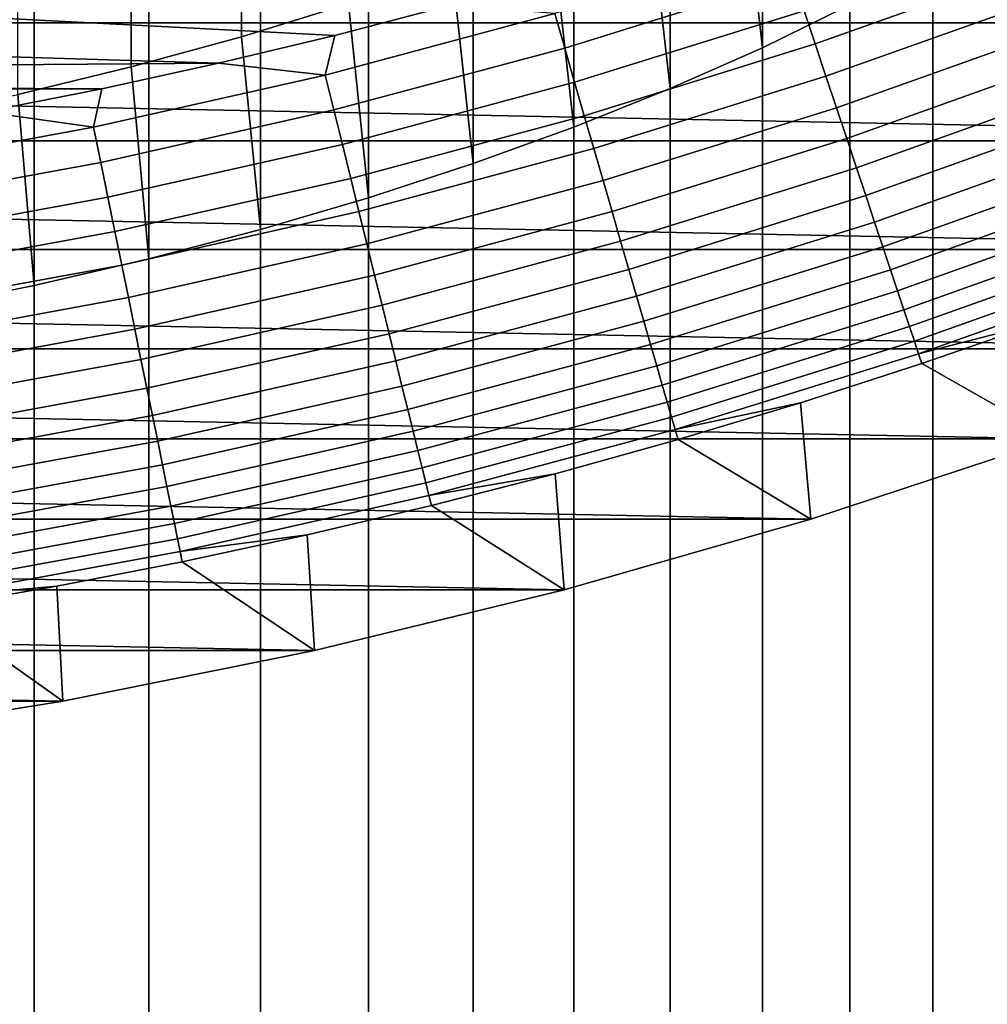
# Model space of a CAD drawing. Header units: metres. Extents: x -32 to 117, y -314 to 32.
# Tile 112 of 256: x 5.57 to 10.44, y -33.51 to -28.55. Entities that reach past the tile are written whole.
import ezdxf

# ---------------------------------------------------------------- set-up
doc = ezdxf.new("R2010")
doc.units = ezdxf.units.M
doc.layers.add('solid_24_501_064_XXX', color=7, linetype='CONTINUOUS')

msp = doc.modelspace()

# ---------------------------------------------------------------- linework, layer by layer
at = {"layer": 'solid_24_501_064_XXX'}
for points in [[(5.049653, -229.142227, 340.774384), (5.640489, -229.26326, 340.536865), (5.640489, -19.253021, 233.531296), (5.049653, -19.131989, 233.768829)], [(5.640489, -229.26326, 340.536865), (6.217302, -229.397507, 340.273376), (6.217302, -19.387272, 233.267807), (5.640489, -19.253021, 233.531296)], [(6.217302, -229.397507, 340.273376), (6.778657, -229.544647, 339.984589), (6.778657, -19.53441, 232.979034), (6.217302, -19.387272, 233.267807)], [(6.778657, -229.544647, 339.984589), (7.323161, -229.7043, 339.671234), (7.323161, -19.694069, 232.66568), (6.778657, -19.53441, 232.979034)], [(7.323161, -229.7043, 339.671234), (7.849457, -229.876083, 339.334106), (7.849457, -19.86585, 232.328552), (7.323161, -19.694069, 232.66568)], [(7.849457, -229.876083, 339.334106), (8.356239, -230.05957, 338.973999), (8.356239, -20.049328, 231.968445), (7.849457, -19.86585, 232.328552)], [(8.356239, -230.05957, 338.973999), (8.842246, -230.254288, 338.591858), (8.842246, -20.244045, 231.586288), (8.356239, -20.049328, 231.968445)], [(8.842246, -230.254288, 338.591858), (9.306269, -230.459763, 338.188599), (9.306269, -20.44952, 231.183029), (8.842246, -20.244045, 231.586288)], [(9.306269, -230.459763, 338.188599), (9.747155, -230.675476, 337.765228), (9.747155, -20.665239, 230.759659), (9.306269, -20.44952, 231.183029)], [(9.747155, -230.675476, 337.765228), (10.163809, -230.900909, 337.322784), (10.163809, -20.890667, 230.31723), (9.747155, -20.665239, 230.759659)], [(10.163809, -230.900909, 337.322784), (10.555194, -231.135483, 336.862396), (10.555194, -21.125244, 229.856842), (10.163809, -20.890667, 230.31723)], [(7.222413, -28.471083, 212.930115), (6.683336, -28.636108, 212.631302), (6.683336, -27.626804, 212.051041), (7.222413, -27.451599, 212.344009)], [(9.747155, -28.475616, 215.430923), (9.306269, -28.691336, 215.007553), (9.192389, -27.689512, 214.345367), (9.632364, -27.466108, 214.749908)], [(6.683336, -28.636108, 212.631302), (6.128158, -28.788151, 212.355988), (6.128158, -27.788223, 211.781113), (6.683336, -27.626804, 212.051041)], [(9.306269, -28.691336, 215.007553), (8.842246, -28.896809, 214.604294), (8.730267, -27.90221, 213.96022), (9.192389, -27.689512, 214.345367)], [(6.128158, -28.788151, 212.355988), (5.558216, -28.926838, 212.104843), (5.558216, -27.935467, 211.534897), (6.128158, -27.788223, 211.781113)], [(8.842246, -28.896809, 214.604294), (8.356239, -29.091528, 214.222137), (8.247112, -28.103689, 213.595383), (8.730267, -27.90221, 213.96022)], [(15.49826, -28.566656, -303.5), (-15.49826, -28.566656, -303.5), (-16.621614, -27.927967, -303.5)], [(16.621614, -27.927967, -303.5), (15.49826, -28.566656, -303.5), (-16.621614, -27.927967, -303.5)], [(10.555194, -238.025848, 323.339294), (10.163809, -238.260422, 322.878906), (10.163809, -28.250187, 215.873352), (10.555194, -28.01561, 216.33374)], [(8.356239, -29.091528, 214.222137), (7.849457, -29.275005, 213.862045), (7.744091, -28.293467, 213.25174), (8.247112, -28.103689, 213.595383)], [(9.572055, -28.671806, -299.605194), (10.718789, -28.263124, -299.605194), (10.656352, -28.098492, -299.559326), (9.516297, -28.504791, -299.559326)], [(8.311022, -28.692976, -299.526428), (9.459632, -28.335056, -299.526428), (9.402357, -28.163498, -299.506622), (8.260702, -28.519253, -299.506622)], [(10.163809, -238.260422, 322.878906), (9.747155, -238.485855, 322.436493), (9.747155, -28.475616, 215.430923), (10.163809, -28.250187, 215.873352)], [(7.849457, -29.275005, 213.862045), (7.323161, -29.446787, 213.524902), (7.222413, -28.471083, 212.930115), (7.744091, -28.293467, 213.25174)], [(9.62661, -28.835217, -299.663696), (10.77988, -28.424206, -299.663696), (10.718789, -28.263124, -299.605194), (9.572055, -28.671806, -299.605194)], [(4.040868, -28.616104, 20), (5.203011, -28.42778, 20), (5.584477, -28.328438, 27.139278), (4.417028, -28.533781, 27.139278)], [(8.360807, -28.864857, -299.559326), (9.516297, -28.504791, -299.559326), (9.459632, -28.335056, -299.526428), (8.311022, -28.692976, -299.526428)], [(9.679671, -28.994156, -299.734619), (10.839298, -28.580879, -299.734619), (10.77988, -28.424206, -299.663696), (9.62661, -28.835217, -299.663696)], [(7.154121, -28.629562, -299.5), (7.736798, -28.477619, -299.5), (4.756879, -28.505819, -299.5)], [(7.323161, -29.446787, 213.524902), (6.778657, -29.606445, 213.211548), (6.683336, -28.636108, 212.631302), (7.222413, -28.471083, 212.930115)], [(7.105649, -28.828749, -299.506622), (8.260702, -28.519253, -299.506622), (7.736798, -28.477619, -299.5), (7.154121, -28.629562, -299.5)], [(8.409795, -29.033981, -299.605194), (9.572055, -28.671806, -299.605194), (9.516297, -28.504791, -299.559326), (8.360807, -28.864857, -299.559326)], [(9.747155, -238.485855, 322.436493), (9.306269, -238.701569, 322.013123), (9.306269, -28.691336, 215.007553), (9.747155, -28.475616, 215.430923)], [(6.568592, -28.769543, -299.5), (7.154121, -28.629562, -299.5), (4.756879, -28.505819, -299.5), (3.57467, -28.67807, -299.5)], [(7.148932, -29.004358, -299.526428), (8.311022, -28.692976, -299.526428), (8.260702, -28.519253, -299.506622), (7.105649, -28.828749, -299.506622)], [(14.350215, -29.160267, -303.5), (-14.350215, -29.160267, -303.5), (-15.49826, -28.566656, -303.5)], [(15.49826, -28.566656, -303.5), (14.350215, -29.160267, -303.5), (-15.49826, -28.566656, -303.5)], [(9.73096, -29.147783, -299.817505), (10.89673, -28.732317, -299.817505), (10.839298, -28.580879, -299.734619), (9.679671, -28.994156, -299.734619)], [(6.778657, -29.606445, 213.211548), (6.217302, -29.753582, 212.922775), (6.128158, -28.788151, 212.355988), (6.683336, -28.636108, 212.631302)], [(7.105649, -28.828749, -299.506622), (7.154121, -28.629562, -299.5), (6.568592, -28.769543, -299.5)], [(6.568592, -28.769543, -299.5), (3.57467, -28.67807, -299.5), (2.386478, -28.801289, -299.5)], [(7.191756, -29.178102, -299.559326), (8.360807, -28.864857, -299.559326), (8.311022, -28.692976, -299.526428), (7.148932, -29.004358, -299.526428)], [(8.457726, -29.199455, -299.663696), (9.62661, -28.835217, -299.663696), (9.572055, -28.671806, -299.605194), (8.409795, -29.033981, -299.605194)], [(9.306269, -238.701569, 322.013123), (8.842246, -238.907043, 321.609863), (8.842246, -28.896809, 214.604294), (9.306269, -28.691336, 215.007553)], [(9.780203, -29.295284, -299.911987), (10.951873, -28.877716, -299.911987), (10.89673, -28.732317, -299.817505), (9.73096, -29.147783, -299.817505)], [(5.980036, -28.897614, -299.5), (6.568592, -28.769543, -299.5), (2.386478, -28.801289, -299.5), (1.194376, -28.875301, -299.5)], [(6.217302, -29.753582, 212.922775), (5.640489, -29.887835, 212.659302), (5.558216, -28.926838, 212.104843), (6.128158, -28.788151, 212.355988)], [(5.939069, -29.091484, -299.506622), (7.105649, -28.828749, -299.506622), (6.568592, -28.769543, -299.5), (5.980036, -28.897614, -299.5)], [(5.975246, -29.268694, -299.526428), (7.148932, -29.004358, -299.526428), (7.105649, -28.828749, -299.506622), (5.939069, -29.091484, -299.506622)], [(8.504344, -29.360403, -299.734619), (9.679671, -28.994156, -299.734619), (9.62661, -28.835217, -299.663696), (8.457726, -29.199455, -299.663696)], [(5.389171, -29.01362, -299.5), (5.980036, -28.897614, -299.5), (0, -28.9, -299.5), (-5.3892, -29.013615, -299.5)], [(5.980036, -28.897614, -299.5), (1.194376, -28.875301, -299.5), (0, -28.9, -299.5)], [(5.939069, -29.091484, -299.506622), (5.980036, -28.897614, -299.5), (5.389171, -29.01362, -299.5)], [(7.233894, -29.349062, -299.605194), (8.409795, -29.033981, -299.605194), (8.360807, -28.864857, -299.559326), (7.191756, -29.178102, -299.559326)], [(8.842246, -238.907043, 321.609863), (8.356239, -239.101761, 321.227692), (8.356239, -29.091528, 214.222137), (8.842246, -28.896809, 214.604294)], [(9.82714, -29.435877, -300.017517), (11.004434, -29.016306, -300.017517), (10.951873, -28.877716, -299.911987), (9.780203, -29.295284, -299.911987)], [(5.640489, -29.887835, 212.659302), (5.049653, -30.008865, 212.421753), (4.974885, -29.051842, 211.878494), (5.558216, -28.926838, 212.104843)], [(8.549405, -29.51597, -299.817505), (9.73096, -29.147783, -299.817505), (9.679671, -28.994156, -299.734619), (8.504344, -29.360403, -299.734619)], [(4.762856, -29.307034, -299.506622), (5.939069, -29.091484, -299.506622), (5.389171, -29.01362, -299.5), (4.796161, -29.117517, -299.5)], [(6.01104, -29.444021, -299.559326), (7.191756, -29.178102, -299.559326), (7.148932, -29.004358, -299.526428), (5.975246, -29.268694, -299.526428)], [(7.275123, -29.516333, -299.663696), (8.457726, -29.199455, -299.663696), (8.409795, -29.033981, -299.605194), (7.233894, -29.349062, -299.605194)], [(9.871522, -29.568819, -300.133514), (11.054132, -29.147352, -300.133514), (11.004434, -29.016306, -300.017517), (9.82714, -29.435877, -300.017517)], [(4.791869, -29.485556, -299.526428), (5.975246, -29.268694, -299.526428), (5.939069, -29.091484, -299.506622), (4.762856, -29.307034, -299.506622)], [(8.356239, -239.101761, 321.227692), (7.849457, -239.285248, 320.867615), (7.849457, -29.275005, 213.862045), (8.356239, -29.091528, 214.222137)], [(8.592669, -29.665335, -299.911987), (9.780203, -29.295284, -299.911987), (9.73096, -29.147783, -299.817505), (8.549405, -29.51597, -299.817505)], [(9.913115, -29.693405, -300.25943), (11.100708, -29.270163, -300.25943), (11.054132, -29.147352, -300.133514), (9.871522, -29.568819, -300.133514)], [(13.179604, -29.707697, -303.5), (-13.179604, -29.707697, -303.5), (-14.350215, -29.160267, -303.5)], [(14.350215, -29.160267, -303.5), (13.179604, -29.707697, -303.5), (-14.350215, -29.160267, -303.5)], [(6.04626, -29.616539, -299.605194), (7.233894, -29.349062, -299.605194), (7.191756, -29.178102, -299.559326), (6.01104, -29.444021, -299.559326)], [(7.315223, -29.679026, -299.734619), (8.504344, -29.360403, -299.734619), (8.457726, -29.199455, -299.663696), (7.275123, -29.516333, -299.663696)], [(4.820574, -29.662184, -299.559326), (6.01104, -29.444021, -299.559326), (5.975246, -29.268694, -299.526428), (4.791869, -29.485556, -299.526428)], [(7.849457, -239.285248, 320.867615), (7.323161, -239.457031, 320.530457), (7.323161, -29.446787, 213.524902), (7.849457, -29.275005, 213.862045)], [(8.633906, -29.807703, -300.017517), (9.82714, -29.435877, -300.017517), (9.780203, -29.295284, -299.911987), (8.592669, -29.665335, -299.911987)], [(9.951697, -29.808973, -300.394562), (11.143913, -29.384085, -300.394562), (11.100708, -29.270163, -300.25943), (9.913115, -29.693405, -300.25943)], [(6.080719, -29.785334, -299.663696), (7.275123, -29.516333, -299.663696), (7.233894, -29.349062, -299.605194), (6.04626, -29.616539, -299.605194)], [(7.353983, -29.836283, -299.817505), (8.549405, -29.51597, -299.817505), (8.504344, -29.360403, -299.734619), (7.315223, -29.679026, -299.734619)], [(9.987066, -29.914915, -300.538208), (11.183518, -29.488514, -300.538208), (11.143913, -29.384085, -300.394562), (9.951697, -29.808973, -300.394562)], [(4.848819, -29.835979, -299.605194), (6.04626, -29.616539, -299.605194), (6.01104, -29.444021, -299.559326), (4.820574, -29.662184, -299.559326)], [(7.323161, -239.457031, 320.530457), (6.778657, -239.616684, 320.217102), (6.778657, -29.606445, 213.211548), (7.323161, -29.446787, 213.524902)], [(8.6729, -29.942324, -300.133514), (9.871522, -29.568819, -300.133514), (9.82714, -29.435877, -300.017517), (8.633906, -29.807703, -300.017517)], [(10.019032, -30.010666, -300.689575), (11.219315, -29.582901, -300.689575), (11.183518, -29.488514, -300.538208), (9.987066, -29.914915, -300.538208)], [(6.114236, -29.949511, -299.734619), (7.315223, -29.679026, -299.734619), (7.275123, -29.516333, -299.663696), (6.080719, -29.785334, -299.663696)], [(7.391198, -29.987267, -299.911987), (8.592669, -29.665335, -299.911987), (8.549405, -29.51597, -299.817505), (7.353983, -29.836283, -299.817505)], [(8.709442, -30.068483, -300.25943), (9.913115, -29.693405, -300.25943), (9.871522, -29.568819, -300.133514), (8.6729, -29.942324, -300.133514)], [(10.047428, -30.09572, -300.8479), (11.251112, -29.666744, -300.8479), (11.219315, -29.582901, -300.689575), (10.019032, -30.010666, -300.689575)], [(4.876453, -30.006023, -299.663696), (6.080719, -29.785334, -299.663696), (6.04626, -29.616539, -299.605194), (4.848819, -29.835979, -299.605194)], [(6.778657, -239.616684, 320.217102), (6.217302, -239.763824, 319.928345), (6.217302, -29.753582, 212.922775), (6.778657, -29.606445, 213.211548)], [(6.146633, -30.1082, -299.817505), (7.353983, -29.836283, -299.817505), (7.315223, -29.679026, -299.734619), (6.114236, -29.949511, -299.734619)], [(7.42667, -30.131182, -300.017517), (8.633906, -29.807703, -300.017517), (8.592669, -29.665335, -299.911987), (7.391198, -29.987267, -299.911987)], [(8.74334, -30.185513, -300.394562), (9.951697, -29.808973, -300.394562), (9.913115, -29.693405, -300.25943), (8.709442, -30.068483, -300.25943)], [(10.072102, -30.169628, -301.012299), (11.278742, -29.739599, -301.012299), (11.251112, -29.666744, -300.8479), (10.047428, -30.09572, -300.8479)], [(11.988071, -30.208212, -303.5), (-11.988071, -30.208212, -303.5), (-13.179604, -29.707697, -303.5)], [(13.179604, -29.707697, -303.5), (11.988071, -30.208212, -303.5), (-13.179604, -29.707697, -303.5)], [(10.092924, -30.231998, -301.181946), (11.302058, -29.801079, -301.181946), (11.278742, -29.739599, -301.012299), (10.072102, -30.169628, -301.012299)], [(4.903333, -30.171417, -299.734619), (6.114236, -29.949511, -299.734619), (6.080719, -29.785334, -299.663696), (4.876453, -30.006023, -299.663696)], [(6.217302, -239.763824, 319.928345), (5.640489, -239.898071, 319.664856), (5.640489, -29.887835, 212.659302), (6.217302, -29.753582, 212.922775)], [(6.177738, -30.260561, -299.911987), (7.391198, -29.987267, -299.911987), (7.353983, -29.836283, -299.817505), (6.146633, -30.1082, -299.817505)], [(7.46021, -30.267263, -300.133514), (8.6729, -29.942324, -300.133514), (8.633906, -29.807703, -300.017517), (7.42667, -30.131182, -300.017517)], [(8.774414, -30.292791, -300.538208), (9.987066, -29.914915, -300.538208), (9.951697, -29.808973, -300.394562), (8.74334, -30.185513, -300.394562)], [(11.302058, -29.801079, -301.181946), (10.092924, -30.231998, -301.181946), (10.717265, -30.072025, -301.352966), (11.320654, -29.850113, -301.352966)], [(5.640489, -239.898071, 319.664856), (5.049653, -240.019104, 319.427307), (5.049653, -30.008865, 212.421753), (5.640489, -29.887835, 212.659302)], [(7.491643, -30.394793, -300.25943), (8.709442, -30.068483, -300.25943), (8.6729, -29.942324, -300.133514), (7.46021, -30.267263, -300.133514)], [(8.8025, -30.389753, -300.689575), (10.019032, -30.010666, -300.689575), (9.987066, -29.914915, -300.538208), (8.774414, -30.292791, -300.538208)], [(4.929313, -30.331282, -299.817505), (6.146633, -30.1082, -299.817505), (6.114236, -29.949511, -299.734619), (4.903333, -30.171417, -299.734619)], [(6.207386, -30.405787, -300.017517), (7.42667, -30.131182, -300.017517), (7.391198, -29.987267, -299.911987), (6.177738, -30.260561, -299.911987)], [(8.827447, -30.475882, -300.8479), (10.047428, -30.09572, -300.8479), (10.019032, -30.010666, -300.689575), (8.8025, -30.389753, -300.689575)], [(7.520802, -30.513092, -300.394562), (8.74334, -30.185513, -300.394562), (8.709442, -30.068483, -300.25943), (7.491643, -30.394793, -300.25943)], [(10.092924, -30.231998, -301.181946), (10.109529, -30.281742, -301.352966), (10.717265, -30.072025, -301.352966)], [(10.717265, -30.072025, -301.352966), (10.109529, -30.281742, -301.352966), (10.777514, -30.660969, -303.5)], [(4.954257, -30.484772, -299.911987), (6.177738, -30.260561, -299.911987), (6.146633, -30.1082, -299.817505), (4.929313, -30.331282, -299.817505)], [(6.23542, -30.54311, -300.133514), (7.46021, -30.267263, -300.133514), (7.42667, -30.131182, -300.017517), (6.207386, -30.405787, -300.017517)], [(8.849125, -30.550724, -301.012299), (10.072102, -30.169628, -301.012299), (10.047428, -30.09572, -300.8479), (8.827447, -30.475882, -300.8479)], [(7.54753, -30.621534, -300.538208), (8.774414, -30.292791, -300.538208), (8.74334, -30.185513, -300.394562), (7.520802, -30.513092, -300.394562)], [(8.867419, -30.61388, -301.181946), (10.092924, -30.231998, -301.181946), (10.072102, -30.169628, -301.012299), (8.849125, -30.550724, -301.012299)], [(10.777514, -30.660969, -303.5), (-10.777514, -30.660969, -303.5), (-11.988071, -30.208212, -303.5)], [(11.988071, -30.208212, -303.5), (10.777514, -30.660969, -303.5), (-11.988071, -30.208212, -303.5)], [(10.092924, -30.231998, -301.181946), (8.867419, -30.61388, -301.181946), (9.497695, -30.479177, -301.352966), (10.109529, -30.281742, -301.352966)], [(4.978034, -30.631075, -300.017517), (6.207386, -30.405787, -300.017517), (6.177738, -30.260561, -299.911987), (4.954257, -30.484772, -299.911987)], [(6.261693, -30.671801, -300.25943), (7.491643, -30.394793, -300.25943), (7.46021, -30.267263, -300.133514), (6.23542, -30.54311, -300.133514)], [(10.109529, -30.281742, -301.352966), (9.497695, -30.479177, -301.352966), (9.55021, -31.06514, -303.5), (10.777514, -30.660969, -303.5)], [(7.571689, -30.719547, -300.689575), (8.8025, -30.389753, -300.689575), (8.774414, -30.292791, -300.538208), (7.54753, -30.621534, -300.538208)], [(5.000516, -30.769415, -300.133514), (6.23542, -30.54311, -300.133514), (6.207386, -30.405787, -300.017517), (4.978034, -30.631075, -300.017517)], [(6.286064, -30.791178, -300.394562), (7.520802, -30.513092, -300.394562), (7.491643, -30.394793, -300.25943), (6.261693, -30.671801, -300.25943)], [(7.593148, -30.806612, -300.8479), (8.827447, -30.475882, -300.8479), (8.8025, -30.389753, -300.689575), (7.571689, -30.719547, -300.689575)], [(7.611795, -30.882265, -301.012299), (8.849125, -30.550724, -301.012299), (8.827447, -30.475882, -300.8479), (7.593148, -30.806612, -300.8479)], [(8.867419, -30.61388, -301.181946), (8.882009, -30.664253, -301.352966), (9.497695, -30.479177, -301.352966)], [(9.497695, -30.479177, -301.352966), (8.882009, -30.664253, -301.352966), (9.55021, -31.06514, -303.5)], [(6.308404, -30.900608, -300.538208), (7.54753, -30.621534, -300.538208), (7.520802, -30.513092, -300.394562), (6.286064, -30.791178, -300.394562)], [(5.021585, -30.899057, -300.25943), (6.261693, -30.671801, -300.25943), (6.23542, -30.54311, -300.133514), (5.000516, -30.769415, -300.133514)], [(7.627531, -30.946108, -301.181946), (8.867419, -30.61388, -301.181946), (8.849125, -30.550724, -301.012299), (7.611795, -30.882265, -301.012299)], [(6.328597, -30.999516, -300.689575), (7.571689, -30.719547, -300.689575), (7.54753, -30.621534, -300.538208), (6.308404, -30.900608, -300.538208)], [(8.867419, -30.61388, -301.181946), (7.627531, -30.946108, -301.181946), (8.262719, -30.836893, -301.352966), (8.882009, -30.664253, -301.352966)], [(9.55021, -31.06514, -303.5), (-9.55021, -31.06514, -303.5), (-10.777514, -30.660969, -303.5)], [(10.777514, -30.660969, -303.5), (9.55021, -31.06514, -303.5), (-10.777514, -30.660969, -303.5)], [(5.04113, -31.01932, -300.394562), (6.286064, -30.791178, -300.394562), (6.261693, -30.671801, -300.25943), (5.021585, -30.899057, -300.25943)], [(8.882009, -30.664253, -301.352966), (8.262719, -30.836893, -301.352966), (8.307699, -31.420246, -303.5), (9.55021, -31.06514, -303.5)], [(6.346533, -31.087374, -300.8479), (7.593148, -30.806612, -300.8479), (7.571689, -30.719547, -300.689575), (6.328597, -30.999516, -300.689575)], [(5.059046, -31.129562, -300.538208), (6.308404, -30.900608, -300.538208), (6.286064, -30.791178, -300.394562), (5.04113, -31.01932, -300.394562)], [(6.362118, -31.163715, -301.012299), (7.611795, -30.882265, -301.012299), (7.593148, -30.806612, -300.8479), (6.346533, -31.087374, -300.8479)], [(6.37527, -31.22814, -301.181946), (7.627531, -30.946108, -301.181946), (7.611795, -30.882265, -301.012299), (6.362118, -31.163715, -301.012299)], [(7.627531, -30.946108, -301.181946), (7.64008, -30.997026, -301.352966), (8.262719, -30.836893, -301.352966)], [(8.262719, -30.836893, -301.352966), (7.64008, -30.997026, -301.352966), (8.307699, -31.420246, -303.5)], [(5.075239, -31.229202, -300.689575), (6.328597, -30.999516, -300.689575), (6.308404, -30.900608, -300.538208), (5.059046, -31.129562, -300.538208)], [(7.627531, -30.946108, -301.181946), (6.37527, -31.22814, -301.181946), (7.014342, -31.14459, -301.352966), (7.64008, -30.997026, -301.352966)], [(5.089623, -31.317711, -300.8479), (6.346533, -31.087374, -300.8479), (6.328597, -30.999516, -300.689575), (5.075239, -31.229202, -300.689575)], [(7.64008, -30.997026, -301.352966), (7.014342, -31.14459, -301.352966), (7.051624, -31.725767, -303.5), (8.307699, -31.420246, -303.5)], [(8.307699, -31.420246, -303.5), (-8.307699, -31.420246, -303.5), (-9.55021, -31.06514, -303.5)], [(9.55021, -31.06514, -303.5), (8.307699, -31.420246, -303.5), (-9.55021, -31.06514, -303.5)], [(5.102122, -31.394619, -301.012299), (6.362118, -31.163715, -301.012299), (6.346533, -31.087374, -300.8479), (5.089623, -31.317711, -300.8479)], [(5.11267, -31.45952, -301.181946), (6.37527, -31.22814, -301.181946), (6.362118, -31.163715, -301.012299), (5.102122, -31.394619, -301.012299)], [(6.37527, -31.22814, -301.181946), (6.385759, -31.279524, -301.352966), (7.014342, -31.14459, -301.352966)], [(7.014342, -31.14459, -301.352966), (6.385759, -31.279524, -301.352966), (7.051624, -31.725767, -303.5)], [(6.37527, -31.22814, -301.181946), (5.11267, -31.45952, -301.181946), (5.754587, -31.401772, -301.352966), (6.385759, -31.279524, -301.352966)], [(6.385759, -31.279524, -301.352966), (5.754587, -31.401772, -301.352966), (5.784903, -31.981001, -303.5), (7.051624, -31.725767, -303.5)], [(7.051624, -31.725767, -303.5), (-7.051624, -31.725767, -303.5), (-8.307699, -31.420246, -303.5)], [(8.307699, -31.420246, -303.5), (7.051624, -31.725767, -303.5), (-8.307699, -31.420246, -303.5)], [(5.11267, -31.45952, -301.181946), (5.121081, -31.511284, -301.352966), (5.754587, -31.401772, -301.352966)], [(5.754587, -31.401772, -301.352966), (5.121081, -31.511284, -301.352966), (5.784903, -31.981001, -303.5)], [(5.121081, -31.511284, -301.352966), (4.485498, -31.608017, -301.352966), (4.509065, -32.18568, -303.5), (5.784903, -31.981001, -303.5)], [(5.784903, -31.981001, -303.5), (-5.784903, -31.981001, -303.5), (-7.051624, -31.725767, -303.5)], [(7.051624, -31.725767, -303.5), (5.784903, -31.981001, -303.5), (-7.051624, -31.725767, -303.5)], [(5.784903, -31.981001, -303.5), (4.509065, -32.18568, -303.5), (-5.784903, -31.981001, -303.5)]]:
    msp.add_3dface(points, dxfattribs=at)

doc.saveas('drawing.dxf')
